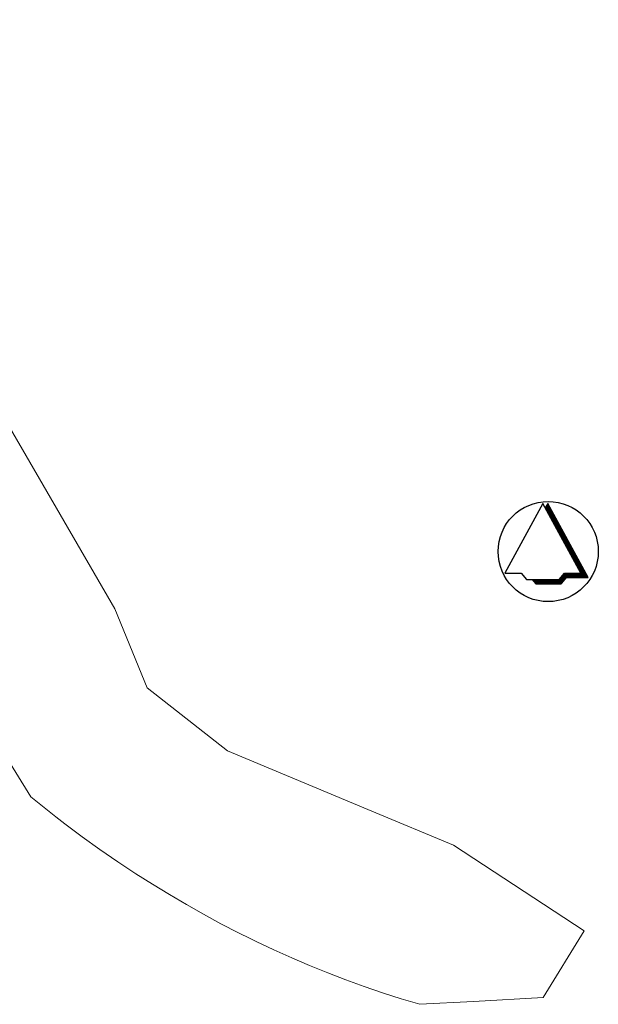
# Model space of a CAD drawing. Header units: metres. Extents: x 148376 to 148659, y 486220 to 486523.
# Tile 10 of 22: x 148499 to 148526, y 486328 to 486373. Entities that reach past the tile are written whole.
import ezdxf

# ---------------------------------------------------------------- set-up
doc = ezdxf.new("R2010")
doc.units = ezdxf.units.M
doc.header["$MEASUREMENT"] = 0
doc.layers.add('TOP-L-topo objecten vlak', color=7, linetype='Continuous', lineweight=0)
doc.layers.add('WVB-alg-noordpijl', color=7, linetype='Continuous', lineweight=30)

# ---------------------------------------------------------------- blocks, each defined once
blk = doc.blocks.new('NPIJL')
at = {"layer": 'WVB-alg-noordpijl'}
for p, q in [((-0.001225, 0.011045), (-0.00998, -0.00495)), ((0.007525, -0.00495), (-0.001225, 0.011045)), ((-0.00009, 0.01105), (-0.00066, 0.01001)), ((-0.000635, 0.00996), (0.00051, 0.00996)), ((-0.00055, 0.01021), (0.000365, 0.01021)), ((-0.000495, 0.00971), (0.000645, 0.00971)), ((-0.00042, 0.010455), (0.00024, 0.010455)), ((-0.00036, 0.00946), (0.00078, 0.00946)), ((-0.000275, 0.01071), (0.000095, 0.01071)), ((-0.00022, 0.00921), (0.000915, 0.009205)), ((0.00921, -0.00595), (-0.00009, 0.01105)), ((-0.000085, 0.00896), (0.001055, 0.00896)), ((0.00005, 0.00871), (0.00119, 0.00871)), ((0.00019, 0.008465), (0.001325, 0.00846)), ((0.000325, 0.00821), (0.001465, 0.008215)), ((0.00046, 0.00796), (0.0016, 0.00796)), ((0.0006, 0.00771), (0.001735, 0.00771)), ((0.000735, 0.00746), (0.001875, 0.00746)), ((0.00087, 0.00721), (0.00201, 0.00721)), ((0.00101, 0.00696), (0.002145, 0.00696)), ((0.001145, 0.00671), (0.002285, 0.00671)), ((0.00128, 0.00646), (0.00242, 0.00646)), ((0.00142, 0.00621), (0.00256, 0.00621)), ((0.001555, 0.00596), (0.0027, 0.00596)), ((0.001695, 0.00571), (0.00283, 0.00571)), ((0.00183, 0.005455), (0.00297, 0.00546)), ((0.00197, 0.00521), (0.00311, 0.00521)), ((0.002105, 0.00496), (0.00324, 0.004965)), ((0.002245, 0.00471), (0.003385, 0.00471)), ((0.00238, 0.004455), (0.003515, 0.004465)), ((0.002515, 0.00421), (0.00365, 0.00421)), ((0.002655, 0.00396), (0.003795, 0.00396)), ((0.00279, 0.00371), (0.003925, 0.00371)), ((0.00293, 0.003465), (0.00406, 0.00346)), ((0.00306, 0.00321), (0.0042, 0.00321)), ((0.0032, 0.00296), (0.004335, 0.00296)), ((0.003335, 0.00271), (0.00447, 0.00271)), ((0.00347, 0.00246), (0.00461, 0.00246)), ((0.00361, 0.00221), (0.00475, 0.00221)), ((0.003745, 0.00196), (0.004885, 0.00196)), ((0.00388, 0.001705), (0.00502, 0.00171)), ((0.00402, 0.00146), (0.00516, 0.00146)), ((0.004155, 0.00121), (0.005295, 0.00121)), ((0.004295, 0.00096), (0.00543, 0.00096)), ((0.00443, 0.00071), (0.00557, 0.00071)), ((0.004565, 0.00046), (0.005705, 0.00046)), ((0.0047, 0.00021), (0.00584, 0.00021)), ((0.00484, -0.00004), (0.00598, -0.00004)), ((0.004975, -0.00029), (0.00612, -0.00029)), ((0.00511, -0.00054), (0.00625, -0.000535)), ((0.005255, -0.00079), (0.006385, -0.00079)), ((0.005385, -0.00104), (0.00653, -0.00104)), ((0.00553, -0.00129), (0.00666, -0.00129)), ((0.00566, -0.00154), (0.006795, -0.00154)), ((0.005795, -0.00179), (0.006935, -0.00179)), ((0.005935, -0.00204), (0.00707, -0.00204)), ((0.00607, -0.00229), (0.007205, -0.00229)), ((0.006205, -0.00254), (0.007345, -0.00254)), ((0.006345, -0.00279), (0.007475, -0.002785)), ((0.00648, -0.003035), (0.00762, -0.00304)), ((0.006615, -0.00329), (0.007755, -0.00329)), ((0.006755, -0.00354), (0.00789, -0.00354)), ((0.00689, -0.003785), (0.00803, -0.00379)), ((0.00703, -0.00404), (0.008165, -0.004035)), ((0.007165, -0.00429), (0.0083, -0.00429)), ((-0.00998, -0.00495), (-0.00623, -0.00495)), ((-0.00623, -0.00495), (-0.004975, -0.006455)), ((-0.004975, -0.006455), (0.002525, -0.006455)), ((-0.003675, -0.00645), (-0.002845, -0.00745)), ((-0.0036, -0.00654), (0.00375, -0.00654)), ((0.002525, -0.006455), (0.003775, -0.00495)), ((0.00266, -0.00629), (0.003955, -0.00629)), ((0.002865, -0.00604), (0.004165, -0.006035)), ((0.002985, -0.00745), (0.00424, -0.00595)), ((0.003075, -0.00579), (0.00912, -0.00579)), ((0.003285, -0.00554), (0.008985, -0.00554)), ((0.003485, -0.00529), (0.00885, -0.00529)), ((0.0037, -0.00504), (0.00871, -0.00504)), ((0.003775, -0.00495), (0.007525, -0.00495)), ((0.00424, -0.00595), (0.00921, -0.00595)), ((0.007295, -0.00454), (0.00844, -0.004535)), ((0.007435, -0.00479), (0.008575, -0.004785)), ((-0.00339, -0.00679), (0.00354, -0.00679)), ((-0.00318, -0.00704), (0.003325, -0.00704)), ((-0.002975, -0.00729), (0.00313, -0.00729)), ((-0.002845, -0.00745), (0.002985, -0.00745))]:
    blk.add_line(p, q, dxfattribs=at)
blk.add_circle((0, 0), 0.0115, dxfattribs=at)

msp = doc.modelspace()

# ---------------------------------------------------------------- linework, layer by layer
at = {"layer": 'TOP-L-topo objecten vlak', "color": 7, "linetype": 'Continuous', "lineweight": 0}
for p, q in [((148497.879, 486340.355), (148499.754, 486337.306)), ((148499.754, 486337.306), (148500.899, 486336.401)), ((148500.899, 486336.401), (148501.317, 486336.07)), ((148519.16, 486335.096), (148515.413, 486336.661)), ((148501.317, 486336.07), (148502.116, 486335.475)), ((148502.116, 486335.475), (148502.926, 486334.895)), ((148519.16, 486335.096), (148525.16, 486331.17)), ((148502.926, 486334.895), (148503.747, 486334.331)), ((148503.747, 486334.331), (148504.578, 486333.782)), ((148504.578, 486333.782), (148505.342, 486333.297)), ((148505.342, 486333.297), (148506.115, 486332.825)), ((148506.115, 486332.825), (148506.895, 486332.365)), ((148506.895, 486332.365), (148507.684, 486331.92)), ((148507.684, 486331.92), (148508.48, 486331.488)), ((148508.48, 486331.488), (148509.285, 486331.072)), ((148509.285, 486331.072), (148509.817, 486330.808)), ((148523.279, 486328.1), (148525.16, 486331.17)), ((148509.817, 486330.808), (148510.096, 486330.67)), ((148510.096, 486330.67), (148510.915, 486330.285)), ((148510.915, 486330.285), (148511.731, 486329.92)), ((148511.731, 486329.92), (148512.553, 486329.57)), ((148512.553, 486329.57), (148513.382, 486329.235)), ((148513.382, 486329.235), (148514.217, 486328.915)), ((148514.217, 486328.915), (148515.058, 486328.61)), ((148515.058, 486328.61), (148515.904, 486328.321)), ((148515.904, 486328.321), (148516.755, 486328.048)), ((148516.755, 486328.048), (148517.61, 486327.79)), ((148517.61, 486327.79), (148520.079, 486327.925)), ((148520.079, 486327.925), (148523.279, 486328.1))]:
    msp.add_line(p, q, dxfattribs=at)
at = {"layer": 'TOP-L-topo objecten vlak', "color": 7, "linetype": 'Continuous', "lineweight": 0, "flags": 128}
msp.add_lwpolyline([(148515.413, 486336.661), (148508.786, 486339.428), (148505.094, 486342.315), (148503.612, 486345.939), (148478.295, 486389.617)], dxfattribs=at)

# ---------------------------------------------------------------- block references
at = {"layer": 'WVB-alg-noordpijl', "xscale": 200, "yscale": 200, "zscale": 200}
msp.add_blockref('NPIJL', (148523.504, 486348.572), dxfattribs=at)

doc.saveas('drawing.dxf')
